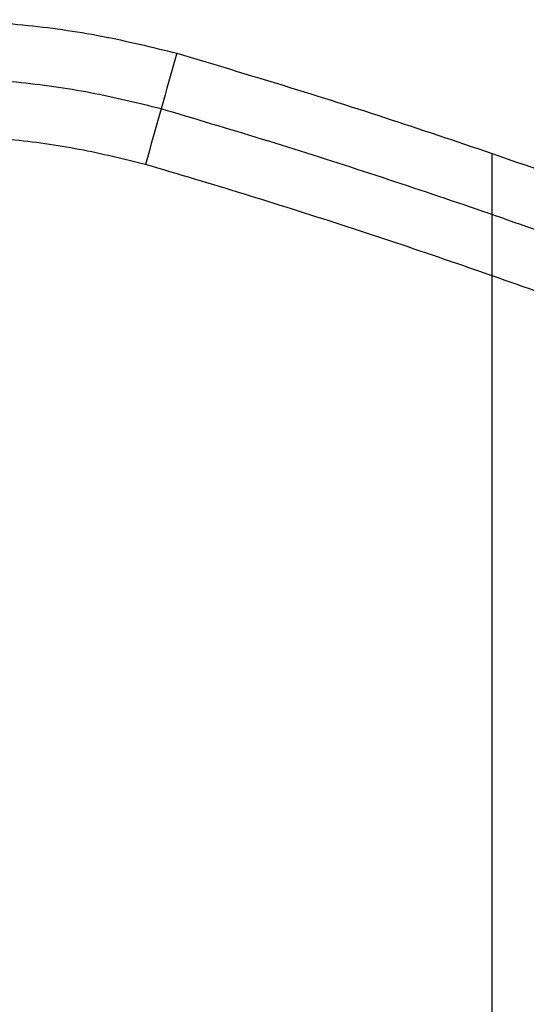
# Model space of a CAD drawing. Header units: millimetres. Extents: x 581 to 1437, y -333 to 1981.
# Tile 22 of 42: x 927 to 1045, y 877 to 1107. Entities that reach past the tile are written whole.
import ezdxf

# ---------------------------------------------------------------- set-up
doc = ezdxf.new("R2010")
doc.units = ezdxf.units.MM
doc.layers.add('Tabletop', color=7, linetype='Continuous', true_color=0xcc9900)

msp = doc.modelspace()

# ---------------------------------------------------------------- linework, layer by layer
at = {"layer": 'Tabletop'}
for p, q in [((1037.16, 530.25, -1356.78), (1037.16, 1075.67, -1356.78)), ((1037.16, 557.61, -1375.78), (1037.16, 1047.09, -1375.78))]:
    msp.add_line(p, q, dxfattribs=at)
for points, weights in [([(704.1, 981, -1364.78), (784.87, 1147.52, -1364.78), (963.49, 1099.1, -1364.78)], [1, 0.770000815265, 1]), ([(704.1, 981, -1356.78), (784.87, 1147.52, -1356.78), (963.49, 1099.1, -1356.78)], [1, 0.770000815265, 1]), ([(704.1, 981, -1360.78), (784.87, 1147.52, -1360.78), (963.49, 1099.1, -1360.78)], [1, 0.770000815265, 1]), ([(963.49, 1099.1, -1364.78), (1166.28, 1039.74, -1364.78), (1347.86, 931.67, -1364.78)], [1, 0.992064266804, 1]), ([(963.49, 1099.1, -1356.78), (1166.28, 1039.74, -1356.78), (1347.86, 931.67, -1356.78)], [1, 0.992064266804, 1]), ([(963.49, 1099.1, -1360.78), (1166.28, 1039.74, -1360.78), (1347.86, 931.67, -1360.78)], [1, 0.992064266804, 1]), ([(959.83, 1086.1, -1370.28), (792.19, 1131.42, -1370.28), (716.3, 975.22, -1370.28)], [1, 0.77041290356, 1]), ([(956.17, 1073.11, -1375.78), (799.5, 1115.35, -1375.78), (728.5, 969.44, -1375.78)], [1, 0.770824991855, 1])]:
    msp.add_rational_spline(points, weights, degree=2, dxfattribs=at)
for points, degree in [([(963.49, 1099.1, -1364.78), (961.05, 1090.43, -1368.45), (958.61, 1081.77, -1372.12), (956.17, 1073.11, -1375.78)], 3), ([(963.49, 1099.1, -1364.78), (963.49, 1099.1, -1360.78), (963.49, 1099.1, -1356.78)], 2)]:
    msp.add_open_spline(points, degree=degree, dxfattribs=at)
for points, weights in [([(1423.41, 765.14, -1370.29), (1429.95, 862.26, -1370.23), (1348.18, 915.17, -1370.35), (1341.02, 919.97, -1370.32), (1333.62, 924.38, -1370.28), (1156.76, 1028.44, -1370.28), (959.83, 1086.1, -1370.28)], [0.998908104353, 0.856300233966, 0.987509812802, 0.992965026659, 0.999683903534, 0.992231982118, 1]), ([(1409.92, 765.47, -1375.78), (1416.52, 860.51, -1375.78), (1334.16, 908.4, -1375.78), (1326.79, 912.78, -1375.78), (1319.37, 917.09, -1375.78), (1147.24, 1017.14, -1375.78), (956.17, 1073.11, -1375.78)], [1, 0.849000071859, 1, 0.9996701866, 0.999367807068, 0.992399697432, 1])]:
    msp.add_rational_spline(points, weights, degree=2, knots=[1378.722982, 1378.722982, 1378.722982, 1573.092635, 1573.092635, 1592.701115, 1592.701115, 2044.563844, 2044.563844, 2044.563844], dxfattribs=at)

doc.saveas('drawing.dxf')
